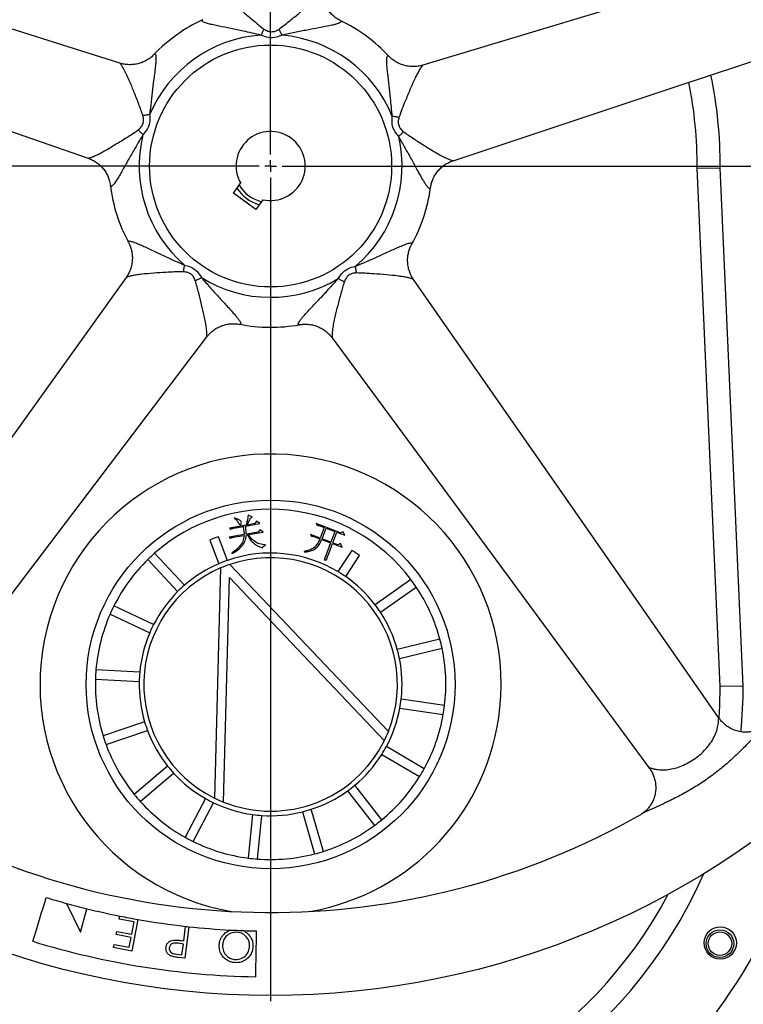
# Model space of a CAD drawing. Extents: x 2274 to 8685, y 2007 to 6523.
# Tile 3 of 12: x 2547 to 2861, y 2623 to 3051. Entities that reach past the tile are written whole.
import ezdxf

# ---------------------------------------------------------------- set-up
doc = ezdxf.new("R2010")
doc.units = 0
doc.header["$LTSCALE"] = 20
doc.layers.get('0').update_dxf_attribs({"linetype": 'CONTINUOUS'})
doc.layers.add('0_18', color=7, linetype='CONTINUOUS')

# ---------------------------------------------------------------- blocks, each defined once
blk = doc.blocks.new('SW_CENTERMARKSYMBOL_2')
at = {"layer": '0_18', "color": 0}
for p, q in [((0, 5), (0, 362.5)), ((-5, 0), (-362.5, 0)), ((0, 0), (-2.5, 0)), ((0, 0), (0, 2.5)), ((0, 0), (0, -2.5)), ((0, 0), (2.5, 0)), ((5, 0), (362.5, 0)), ((0, -5), (0, -362.5))]:
    blk.add_line(p, q, dxfattribs=at)

msp = doc.modelspace()

# ---------------------------------------------------------------- linework, layer by layer
at = {"color": 7, "linetype": 'CONTINUOUS'}
for p, q in [((2840.73, 2986.35), (2850.73, 2986.55)), ((2850.73, 2761.35), (2840.73, 2986.35)), ((2860.73, 2761.55), (2850.73, 2986.55)), ((2639.63, 2975.57), (2642.74, 2979.79)), ((2649.29, 2968.45), (2639.63, 2975.57)), ((2652.4, 2972.67), (2649.29, 2968.45)), ((2640.05, 2834.56), (2639.96, 2834.35)), ((2647.69, 2834.97), (2645.98, 2835.72)), ((2646.98, 2834.51), (2647.69, 2834.97)), ((2645.08, 2831.42), (2637.85, 2830.16)), ((2637.85, 2830.16), (2638.45, 2829.74)), ((2639.7, 2830.15), (2643.79, 2830.86)), ((2644.81, 2831.04), (2651.08, 2832.13)), ((2648.91, 2832.08), (2645.52, 2831.49)), ((2649.65, 2833.13), (2648.91, 2832.08)), ((2651.08, 2832.13), (2649.65, 2833.13)), ((2651.03, 2829.42), (2650.29, 2828.37)), ((2652.45, 2828.41), (2651.03, 2829.42)), ((2675.52, 2832.13), (2675.86, 2831.38)), ((2686.1, 2828.12), (2675.52, 2832.13)), ((2676.83, 2831.22), (2678.95, 2830.42)), ((2678.95, 2830.42), (2677.21, 2825.82)), ((2678.06, 2825.5), (2679.8, 2830.09)), ((2679.8, 2830.09), (2683.61, 2828.65)), ((2629.33, 2824.97), (2633.3, 2814.7)), ((2637.03, 2816.15), (2633.06, 2826.41)), ((2644.27, 2827.32), (2637.69, 2826.18)), ((2637.69, 2826.18), (2638.28, 2825.76)), ((2639.53, 2826.17), (2644.26, 2826.99)), ((2645.22, 2827.16), (2645.73, 2827.25)), ((2650.29, 2828.37), (2645.23, 2827.49)), ((2646.12, 2827.31), (2652.45, 2828.41)), ((2673.1, 2827.38), (2673.4, 2826.71)), ((2677.21, 2825.82), (2673.1, 2827.38)), ((2674.49, 2826.5), (2677.1, 2825.52)), ((2677.94, 2825.2), (2681.75, 2823.75)), ((2681.87, 2824.05), (2678.06, 2825.5)), ((2683.61, 2828.65), (2681.87, 2824.05)), ((2682.71, 2823.74), (2684.45, 2828.33)), ((2684.45, 2828.33), (2687.9, 2827.03)), ((2687.17, 2828.55), (2686.1, 2828.12)), ((2687.9, 2827.03), (2687.17, 2828.55)), ((2653.45, 2822.66), (2653.42, 2822.85)), ((2681.75, 2823.75), (2680.13, 2819.46)), ((2680.79, 2818.66), (2682.6, 2823.43)), ((2682.6, 2823.43), (2686.71, 2821.87)), ((2684.83, 2822.93), (2682.71, 2823.74)), ((2686.02, 2823.52), (2684.83, 2822.93)), ((2690.91, 2820.49), (2684.94, 2811.25)), ((2686.71, 2821.87), (2686.02, 2823.52)), ((2602.44, 2816.48), (2615.41, 2802.59)), ((2618.33, 2805.32), (2605.36, 2819.21)), ((2638.87, 2819.33), (2638.98, 2819.09)), ((2670.24, 2820.02), (2670.29, 2819.79)), ((2678.9, 2816.4), (2680, 2816.39)), ((2688.3, 2809.08), (2694.27, 2818.32)), ((2634.02, 2812.83), (2631.37, 2712.99)), ((2706.82, 2741.92), (2638.09, 2814.39)), ((2635.32, 2711.23), (2637.91, 2808.77)), ((2637.91, 2808.77), (2705.05, 2737.97)), ((2716.58, 2807.84), (2701.06, 2796.85)), ((2703.38, 2793.59), (2718.89, 2804.57)), ((2605.01, 2788.3), (2587.8, 2796.37)), ((2586.1, 2792.75), (2603.31, 2784.68)), ((2729.16, 2781.91), (2710.67, 2777.49)), ((2711.6, 2773.6), (2730.09, 2778.02)), ((2598.97, 2767.55), (2579.99, 2768.63)), ((2579.77, 2764.64), (2598.74, 2763.55)), ((2860.73, 2761.55), (2850.73, 2761.35)), ((2731.18, 2753.16), (2712.38, 2755.94)), ((2711.79, 2751.99), (2730.59, 2749.21)), ((2601.1, 2746.04), (2583.08, 2739.98)), ((2584.36, 2736.19), (2602.37, 2742.25)), ((2722.35, 2725.73), (2705.94, 2735.31)), ((2703.92, 2731.86), (2720.34, 2722.28)), ((2611.08, 2726.87), (2596.61, 2714.54)), ((2599.21, 2711.49), (2613.68, 2723.82)), ((2703.95, 2703.56), (2692.28, 2718.56)), ((2689.12, 2716.11), (2700.79, 2701.1)), ((2627.48, 2712.79), (2618.65, 2695.96)), ((2622.19, 2694.1), (2631.02, 2710.93)), ((2647.94, 2705.83), (2646.01, 2686.92)), ((2649.99, 2686.52), (2651.92, 2705.43)), ((2669.52, 2706.99), (2674.77, 2688.72)), ((2678.61, 2689.83), (2673.37, 2708.1)), ((2567.24, 2667.26), (2573.34, 2654.81)), ((2573.34, 2654.81), (2576.06, 2664.95)), ((2590.12, 2660.47), (2590.37, 2661.75)), ((2596.56, 2659.22), (2590.12, 2660.47)), ((2595.52, 2653.84), (2596.56, 2659.22)), ((2598.19, 2660.27), (2595.53, 2646.58)), ((2588.81, 2653.74), (2589.07, 2655.09)), ((2589.07, 2655.09), (2595.52, 2653.84)), ((2618.06, 2650.97), (2618.88, 2657.3)), ((2620.25, 2657.15), (2618.5, 2643.43)), ((2595.25, 2652.49), (2588.81, 2653.74)), ((2594.42, 2648.2), (2595.25, 2652.49)), ((2617.89, 2649.62), (2615.57, 2649.95)), ((2617.08, 2651.09), (2618.06, 2650.97)), ((2617.29, 2644.95), (2617.89, 2649.62)), ((2587.66, 2648.11), (2587.92, 2649.46)), ((2595.53, 2646.58), (2587.66, 2648.11)), ((2587.92, 2649.46), (2594.42, 2648.2)), ((2614.86, 2645.26), (2617.29, 2644.95)), ((2618.5, 2643.43), (2615.76, 2643.78))]:
    msp.add_line(p, q, dxfattribs=at)
at = {"color": 7, "linetype": 'CONTINUOUS', "flags": 128}
for points in [[(2590.35, 3031.95), (2492.3, 3063.1), (2369.12, 3102.23)], [(2943.88, 3098.29), (2844.71, 3068.28), (2721.72, 3031.05)], [(2357.37, 3066.88), (2455.25, 3032.87), (2576.63, 2990.69)], [(2734.87, 2989.6), (2832.5, 3022.04), (2955.16, 3062.78)], [(2652.87, 3046.75), (2652.7, 3046.43), (2652.54, 3046.11), (2652.37, 3045.78), (2652.21, 3045.46), (2652.04, 3045.13), (2651.87, 3044.8), (2651.71, 3044.47), (2651.54, 3044.15)], [(2660.7, 3044.08), (2660.54, 3044.41), (2660.37, 3044.74), (2660.21, 3045.07), (2660.05, 3045.4), (2659.89, 3045.73), (2659.73, 3046.06), (2659.57, 3046.38), (2659.41, 3046.71)], [(2603.26, 3009.57), (2602.9, 3009.52), (2602.53, 3009.47), (2602.17, 3009.42), (2601.81, 3009.36), (2601.45, 3009.31), (2601.08, 3009.26), (2600.72, 3009.21), (2600.37, 3009.16)], [(2711.39, 3008.4), (2711.03, 3008.45), (2710.67, 3008.51), (2710.31, 3008.57), (2709.95, 3008.62), (2709.59, 3008.68), (2709.23, 3008.74), (2708.86, 3008.79), (2708.5, 3008.85)], [(2598.3, 3002.95), (2598.56, 3002.69), (2598.82, 3002.44), (2599.07, 3002.18), (2599.33, 3001.92), (2599.59, 3001.66), (2599.85, 3001.4), (2600.11, 3001.14), (2600.37, 3000.88)], [(2711.27, 3000.12), (2711.53, 3000.38), (2711.8, 3000.63), (2712.06, 3000.89), (2712.32, 3001.15), (2712.59, 3001.4), (2712.85, 3001.65), (2713.11, 3001.91), (2713.37, 3002.16)], [(2618.33, 2944.28), (2618.27, 2943.92), (2618.21, 2943.56), (2618.15, 2943.19), (2618.08, 2942.83), (2618.02, 2942.47), (2617.96, 2942.11), (2617.9, 2941.76), (2617.84, 2941.4)], [(2692.99, 2940.88), (2692.94, 2941.24), (2692.88, 2941.6), (2692.82, 2941.96), (2692.76, 2942.32), (2692.71, 2942.68), (2692.65, 2943.05), (2692.59, 2943.41), (2692.53, 2943.77)], [(2593.04, 2938.89), (2533.14, 2855.3), (2457.86, 2750.23)], [(2623.1, 2937.52), (2623.42, 2937.68), (2623.75, 2937.85), (2624.07, 2938.01), (2624.4, 2938.18), (2624.72, 2938.35), (2625.05, 2938.51), (2625.38, 2938.68), (2625.71, 2938.85)], [(2685.09, 2938.44), (2685.41, 2938.27), (2685.74, 2938.1), (2686.06, 2937.93), (2686.39, 2937.76), (2686.71, 2937.58), (2687.03, 2937.41), (2687.35, 2937.24), (2687.67, 2937.08)], [(2850.33, 2747.55), (2791.14, 2832.6), (2717.73, 2938.06)], [(2487.85, 2728.13), (2550.44, 2810.71), (2628.06, 2913.11)], [(2682.38, 2912.74), (2743.39, 2829.92), (2820.05, 2725.86)], [(2850.2, 2747.86), (2850.51, 2752.99), (2850.73, 2761.35)], [(2552.59, 2650.8), (2553.26, 2653), (2553.98, 2655.35), (2554.73, 2657.8), (2555.5, 2660.32), (2556.27, 2662.83), (2557.03, 2665.28), (2557.75, 2667.63), (2558.42, 2669.83)], [(2649.51, 2655.31), (2649.46, 2653.01), (2649.42, 2650.56), (2649.37, 2647.99), (2649.32, 2645.36), (2649.27, 2642.73), (2649.22, 2640.16), (2649.18, 2637.71), (2649.13, 2635.41)]]:
    msp.add_lwpolyline(points, dxfattribs=at)
at = {"color": 7, "linetype": 'CONTINUOUS'}
for centre, radius in [((2655.73, 2987.3), 360), ((2655.73, 2987.3), 52.5), ((2655.73, 2762.3), 80), ((2850.75, 2650.08), 7), ((2850.59, 2649.8), 6), ((2850.59, 2649.8), 5.1)]:
    msp.add_circle(centre, radius, dxfattribs=at)
for centre, radius, start, end in [((2655.73, 2987.3), 70, 114.8975, 136.2627), ((2655.73, 2987.3), 70, 53.6076, 64.2621), ((2655.73, 2987.3), 57, 94.2156, 156.9996), ((2655.73, 2987.3), 57, 22.2156, 84.9996), ((2655.73, 2987.3), 70, 42.9009, 53.6076), ((2655.73, 2987.3), 195, 359.781, 11.6672), ((2655.73, 2987.3), 185, 359.7073, 11.3034), ((2655.73, 2987.3), 57, 166.2156, 228.9996), ((2655.73, 2987.3), 15, 257.1858, 210.0294), ((2655.73, 2987.3), 57, 310.2156, 12.9996), ((2655.73, 2987.3), 70, 186.8973, 208.2395), ((2655.73, 2987.3), 16, 211.5868, 255.6284), ((2655.73, 2987.3), 17.5, 213.5595, 253.6558), ((2655.73, 2987.3), 70, 330.8987, 352.2638), ((2655.73, 2987.3), 57, 238.2156, 300.9996), ((2655.73, 2987.3), 70, 258.9758, 280.2633), ((2655.73, 2762.3), 100, 354.1588, 260.2574), ((2655.73, 2762.3), 76, 36.81, 131.5077), ((2655.73, 2762.3), 68, 109.473, 112.8439), ((2655.73, 2762.3), 68, 55.4738, 58.8447), ((2655.73, 2762.3), 76, 134.5236, 153.3649), ((2655.73, 2762.3), 76, 131.5077, 134.5236), ((2655.73, 2762.3), 57, 59.17, 109.1477), ((2655.73, 2762.3), 55, 338.2536, 108.7048), ((2655.73, 2762.3), 55, 113.2536, 243.7048), ((2655.73, 2762.3), 57, 113.1692, 131.0049), ((2655.73, 2762.3), 57, 109.1477, 113.1692), ((2655.73, 2762.3), 55, 108.7048, 113.2536), ((2655.73, 2762.3), 57, 55.1485, 59.17), ((2655.73, 2762.3), 57, 37.3128, 55.1485), ((2655.73, 2762.3), 76, 33.7941, 36.81), ((2655.73, 2762.3), 57, 131.0049, 135.0264), ((2655.73, 2762.3), 76, 14.9528, 33.7941), ((2655.73, 2762.3), 57, 135.0264, 152.8621), ((2655.73, 2762.3), 76, 153.3649, 156.3808), ((2655.73, 2762.3), 57, 33.2913, 37.3128), ((2655.73, 2762.3), 76, 156.3808, 175.2221), ((2655.73, 2762.3), 57, 15.4556, 33.2913), ((2655.73, 2762.3), 57, 152.8621, 156.8836), ((2655.73, 2762.3), 57, 156.8836, 174.7193), ((2655.73, 2762.3), 76, 11.9369, 14.9528), ((2655.73, 2762.3), 76, 353.0956, 11.9369), ((2655.73, 2762.3), 57, 11.4341, 15.4556), ((2655.73, 2762.3), 57, 353.5984, 11.4341), ((2655.73, 2762.3), 76, 175.2221, 178.238), ((2655.73, 2762.3), 57, 174.7193, 178.7408), ((2655.73, 2762.3), 76, 178.238, 197.0793), ((2655.73, 2762.3), 57, 178.7408, 196.5765), ((2655.73, 2762.3), 205, 354.2447, 359.7913), ((2655.73, 2762.3), 100, 279.7426, 354.1588), ((2655.73, 2762.3), 57, 349.5769, 353.5984), ((2655.73, 2762.3), 76, 350.0797, 353.0956), ((2655.73, 2762.3), 57, 331.7412, 349.5769), ((2655.73, 2762.3), 76, 331.2384, 350.0797), ((2655.73, 2762.3), 57, 196.5765, 200.598), ((2655.73, 2762.3), 76, 197.0793, 200.0952), ((2655.73, 2762.3), 57, 200.598, 218.4337), ((2655.73, 2762.3), 55, 333.7416, 338.2536), ((2655.73, 2762.3), 76, 200.0952, 218.9365), ((2655.73, 2762.3), 55, 248.2168, 333.7416), ((2655.73, 2762.3), 57, 327.7197, 331.7412), ((2655.73, 2762.3), 57, 309.884, 327.7197), ((2655.73, 2762.3), 57, 218.4337, 222.4552), ((2655.73, 2762.3), 57, 222.4552, 240.2909), ((2655.73, 2762.3), 76, 309.3812, 328.2225), ((2655.73, 2762.3), 76, 328.2225, 331.2384), ((2655.73, 2762.3), 57, 305.8625, 309.884), ((2655.73, 2762.3), 240, 191.4152, 348.5848), ((2655.73, 2762.3), 76, 218.9365, 221.9524), ((2655.73, 2762.3), 57, 288.0268, 305.8625), ((2655.73, 2762.3), 76, 221.9524, 240.7937), ((2655.73, 2762.3), 57, 240.2909, 244.3124), ((2655.73, 2762.3), 57, 244.3124, 262.1481), ((2655.73, 2762.3), 55, 243.7048, 248.2168), ((2655.73, 2987.3), 324, 239.4511, 299.7681), ((2655.73, 2762.3), 57, 262.1481, 266.1696), ((2655.73, 2762.3), 57, 266.1696, 284.0053), ((2655.73, 2762.3), 57, 284.0053, 288.0268), ((2655.73, 2762.3), 76, 287.524, 306.3653), ((2655.73, 2762.3), 76, 306.3653, 309.3812), ((2655.73, 2762.3), 76, 240.7937, 243.8096), ((2655.73, 2762.3), 76, 243.8096, 262.6509), ((2655.73, 2762.3), 76, 265.6668, 284.5081), ((2655.73, 2762.3), 76, 284.5081, 287.524), ((2655.73, 2762.3), 76, 262.6509, 265.6668), ((2655.73, 2762.3), 205, 203.6121, 336.3879), ((2655.73, 2762.3), 195, 207.8181, 332.1819), ((2655.73, 2987.3), 332.05, 252.9587, 254.5443), ((2655.73, 2987.3), 332.05, 254.5443, 256.1165), ((2655.73, 2987.3), 332.05, 256.1165, 258.6471), ((2655.73, 2987.3), 332.05, 258.6471, 260.0206), ((2655.73, 2987.3), 332.05, 260.0206, 263.6275), ((2655.73, 2987.3), 332.05, 263.6275, 263.8666), ((2655.73, 2987.3), 332.05, 263.8666, 266.9829), ((2655.73, 2987.3), 332.05, 266.9829, 267.9458), ((2655.73, 2987.3), 332.05, 267.9458, 268.9258), ((2655.73, 2987.3), 351.95, 252.9587, 268.9258)]:
    msp.add_arc(centre, radius, start, end, dxfattribs=at)
at = {"color": 8, "linetype": 'CONTINUOUS'}
for points, knots in [([(2634.55, 3063.58), (2634.55, 3063.56), (2634.54, 3063.53), (2634.77, 3063.17), (2635.17, 3062.61), (2635.69, 3061.96), (2636.44, 3061.07), (2637.49, 3059.94), (2639.66, 3057.81), (2642.88, 3054.99), (2646.59, 3051.86), (2649.9, 3049.04), (2651.88, 3047.52), (2652.87, 3046.75)], [0, 0, 0, 0, 0.034866, 0.06797, 0.11565, 0.165315, 0.192538, 0.273929, 0.357016, 0.545363, 0.739016, 0.869194, 1, 1, 1, 1]), ([(2659.41, 3046.71), (2660.82, 3047.79), (2663.67, 3049.97), (2667.72, 3053.35), (2671.12, 3056.16), (2673.73, 3058.49), (2675.68, 3060.39), (2677.1, 3062.03), (2677.73, 3062.88), (2677.96, 3063.24), (2677.96, 3063.26), (2677.95, 3063.28)], [0, 0, 0, 0, 0.186266, 0.37449, 0.553801, 0.658023, 0.764054, 0.875871, 0.942313, 0.962895, 1, 1, 1, 1]), ([(2651.54, 3044.15), (2648.96, 3044.72), (2644.6, 3045.7), (2638.44, 3046.98), (2634.1, 3047.83), (2630.9, 3048.52), (2628.76, 3049.04), (2627.16, 3049.54), (2626.11, 3050.02), (2625.82, 3050.36), (2625.87, 3050.62), (2626.16, 3050.7), (2626.29, 3050.74)], [0, 0, 0, 0, 0.238294, 0.403923, 0.572407, 0.649443, 0.72818, 0.809571, 0.863676, 0.934496, 0.971987, 1, 1, 1, 1]), ([(2686.12, 3050.33), (2686.29, 3050.22), (2686.54, 3050.07), (2686.32, 3049.69), (2685.76, 3049.39), (2684.8, 3049.04), (2683.85, 3048.76), (2682.04, 3048.31), (2679.61, 3047.81), (2676.02, 3047.13), (2671.51, 3046.3), (2666.18, 3045.22), (2662.53, 3044.46), (2660.7, 3044.08)], [0, 0, 0, 0, 0.066572, 0.098141, 0.1843, 0.199043, 0.255631, 0.314046, 0.409009, 0.506473, 0.662595, 0.830771, 1, 1, 1, 1]), ([(2605.17, 3035.68), (2605.33, 3035.81), (2605.56, 3036), (2605.84, 3035.67), (2605.96, 3035.05), (2605.99, 3034.02), (2605.97, 3033.03), (2605.83, 3031.18), (2605.56, 3028.71), (2605.1, 3025.09), (2604.49, 3020.54), (2603.88, 3015.14), (2603.47, 3011.43), (2603.26, 3009.57)], [0, 0, 0, 0, 0.066653, 0.098218, 0.18437, 0.199112, 0.255693, 0.314103, 0.409059, 0.506514, 0.662622, 0.830785, 1, 1, 1, 1]), ([(2708.5, 3008.85), (2708.25, 3011.48), (2707.83, 3015.93), (2707.15, 3022.19), (2706.62, 3026.58), (2706.28, 3029.83), (2706.12, 3032.03), (2706.1, 3033.7), (2706.22, 3034.85), (2706.46, 3035.23), (2706.72, 3035.27), (2706.89, 3035.01), (2706.96, 3034.91)], [0, 0, 0, 0, 0.238329, 0.403978, 0.572487, 0.649531, 0.728282, 0.809683, 0.863795, 0.934625, 0.972122, 1, 1, 1, 1]), ([(2600.37, 3009.16), (2599.77, 3010.84), (2598.58, 3014.21), (2596.62, 3019.12), (2594.99, 3023.22), (2593.59, 3026.41), (2592.38, 3028.86), (2591.27, 3030.72), (2590.65, 3031.58), (2590.38, 3031.91), (2590.35, 3031.91), (2590.34, 3031.92)], [0, 0, 0, 0, 0.186265, 0.374491, 0.553799, 0.658022, 0.764054, 0.875871, 0.942314, 0.962895, 1, 1, 1, 1]), ([(2721.73, 3031.01), (2721.71, 3031.01), (2721.68, 3031.01), (2721.41, 3030.67), (2721, 3030.12), (2720.54, 3029.43), (2719.93, 3028.44), (2719.18, 3027.09), (2717.83, 3024.37), (2716.13, 3020.44), (2714.31, 3015.94), (2712.65, 3011.93), (2711.81, 3009.57), (2711.39, 3008.4)], [0, 0, 0, 0, 0.034866, 0.06797, 0.115649, 0.165315, 0.192538, 0.273929, 0.357014, 0.545363, 0.739015, 0.869195, 1, 1, 1, 1]), ([(2576.64, 2990.73), (2576.65, 2990.72), (2576.68, 2990.7), (2577.1, 2990.81), (2577.75, 2991.02), (2578.53, 2991.31), (2579.61, 2991.76), (2581.01, 2992.4), (2583.7, 2993.81), (2587.38, 2995.99), (2591.5, 2998.56), (2595.21, 3000.83), (2597.27, 3002.24), (2598.3, 3002.95)], [0, 0, 0, 0, 0.034866, 0.06797, 0.11565, 0.165315, 0.192537, 0.273928, 0.357016, 0.545364, 0.739017, 0.869194, 1, 1, 1, 1]), ([(2600.37, 3000.88), (2599.03, 2998.61), (2596.75, 2994.76), (2593.63, 2989.3), (2591.48, 2985.43), (2589.84, 2982.61), (2588.68, 2980.73), (2587.71, 2979.37), (2586.93, 2978.51), (2586.51, 2978.34), (2586.28, 2978.47), (2586.3, 2978.77), (2586.3, 2978.9)], [0, 0, 0, 0, 0.23829, 0.403913, 0.572395, 0.649426, 0.728164, 0.809553, 0.863656, 0.934475, 0.971966, 1, 1, 1, 1]), ([(2725.07, 2977.88), (2725.02, 2977.68), (2724.95, 2977.39), (2724.52, 2977.49), (2724.07, 2977.93), (2723.43, 2978.74), (2722.87, 2979.55), (2721.89, 2981.13), (2720.66, 2983.28), (2718.9, 2986.49), (2716.72, 2990.52), (2714.04, 2995.26), (2712.2, 2998.5), (2711.27, 3000.12)], [0, 0, 0, 0, 0.066741, 0.098304, 0.184447, 0.199187, 0.255763, 0.314168, 0.409114, 0.506561, 0.662653, 0.8308, 1, 1, 1, 1]), ([(2713.37, 3002.16), (2714.84, 3001.15), (2717.79, 2999.12), (2722.25, 2996.3), (2725.98, 2993.94), (2729, 2992.18), (2731.41, 2990.92), (2733.4, 2990.07), (2734.41, 2989.73), (2734.82, 2989.62), (2734.84, 2989.63), (2734.86, 2989.64)], [0, 0, 0, 0, 0.186268, 0.374492, 0.553801, 0.658022, 0.764055, 0.87587, 0.942313, 0.962895, 1, 1, 1, 1]), ([(2594.07, 2954.18), (2594.06, 2954.19), (2593.98, 2954.29), (2593.95, 2954.52), (2594.05, 2954.76), (2594.77, 2954.76), (2595.84, 2954.48), (2597.46, 2953.87), (2599.17, 2953.14), (2602.11, 2951.8), (2606.11, 2949.87), (2611.81, 2947.21), (2615.93, 2945.36), (2618.33, 2944.28)], [0, 0, 0, 0, 0.002359, 0.027113, 0.097215, 0.13555, 0.226072, 0.271025, 0.347925, 0.426969, 0.592191, 0.761449, 1, 1, 1, 1]), ([(2692.53, 2943.77), (2694.96, 2944.82), (2699.06, 2946.6), (2704.8, 2949.18), (2708.81, 2951.04), (2711.8, 2952.36), (2713.84, 2953.2), (2715.42, 2953.74), (2716.55, 2953.97), (2717, 2953.86), (2717.11, 2953.63), (2716.92, 2953.39), (2716.84, 2953.29)], [0, 0, 0, 0, 0.238304, 0.403936, 0.572426, 0.649464, 0.728205, 0.8096, 0.863705, 0.934527, 0.97202, 1, 1, 1, 1]), ([(2617.84, 2941.4), (2616.59, 2941.38), (2614.09, 2941.34), (2609.8, 2941.07), (2604.95, 2940.79), (2600.69, 2940.45), (2597.64, 2940.04), (2595.74, 2939.7), (2594.32, 2939.34), (2593.4, 2939.05), (2593.04, 2938.91), (2593.05, 2938.89), (2593.05, 2938.88)], [0, 0, 0, 0, 0.130175, 0.26107, 0.450056, 0.64319, 0.72477, 0.807719, 0.88267, 0.932218, 0.989689, 1, 1, 1, 1]), ([(2717.7, 2938.04), (2717.69, 2938.05), (2717.68, 2938.08), (2717.28, 2938.24), (2716.63, 2938.45), (2715.82, 2938.68), (2714.7, 2938.95), (2713.18, 2939.25), (2710.18, 2939.7), (2705.92, 2940.1), (2701.07, 2940.44), (2696.74, 2940.78), (2694.24, 2940.85), (2692.99, 2940.88)], [0, 0, 0, 0, 0.034866, 0.06797, 0.115649, 0.165316, 0.192539, 0.273929, 0.357015, 0.545361, 0.739018, 0.869194, 1, 1, 1, 1]), ([(2628.03, 2913.13), (2628.04, 2913.12), (2628.05, 2913.08), (2628.08, 2913.34), (2628.1, 2913.82), (2628.07, 2915.01), (2627.94, 2916.8), (2627.52, 2919.49), (2626.82, 2922.91), (2625.79, 2927.2), (2624.56, 2932.34), (2623.59, 2935.78), (2623.1, 2937.52)], [0, 0, 0, 0, 0.011998, 0.037235, 0.103617, 0.124184, 0.235992, 0.339983, 0.446235, 0.625534, 0.81171, 1, 1, 1, 1]), ([(2625.71, 2938.85), (2626.94, 2937.45), (2629.41, 2934.66), (2633.03, 2930.6), (2636.14, 2927.25), (2638.61, 2924.55), (2640.24, 2922.71), (2641.44, 2921.25), (2642.3, 2920.09), (2642.74, 2919.31), (2642.89, 2918.71), (2642.74, 2918.52), (2642.4, 2918.59), (2642.35, 2918.6)], [0, 0, 0, 0, 0.168316, 0.337349, 0.493443, 0.588676, 0.685835, 0.742553, 0.800816, 0.874911, 0.901918, 0.983773, 1, 1, 1, 1]), ([(2668.2, 2918.45), (2668, 2918.43), (2667.7, 2918.41), (2667.66, 2918.84), (2667.93, 2919.41), (2668.51, 2920.26), (2669.11, 2921.05), (2670.31, 2922.47), (2671.98, 2924.31), (2674.48, 2926.97), (2677.64, 2930.29), (2681.32, 2934.3), (2683.83, 2937.06), (2685.09, 2938.44)], [0, 0, 0, 0, 0.066859, 0.098418, 0.184551, 0.199288, 0.255858, 0.314255, 0.409189, 0.506622, 0.662698, 0.830822, 1, 1, 1, 1]), ([(2687.67, 2937.08), (2687.17, 2935.37), (2686.14, 2931.93), (2684.85, 2926.82), (2683.76, 2922.54), (2683.01, 2919.13), (2682.56, 2916.44), (2682.36, 2914.28), (2682.36, 2913.22), (2682.38, 2912.8), (2682.4, 2912.78), (2682.41, 2912.77)], [0, 0, 0, 0, 0.186265, 0.37449, 0.5538, 0.658023, 0.764054, 0.87587, 0.942314, 0.962895, 1, 1, 1, 1]), ([(2827.4, 2725.27), (2828.37, 2725.4), (2830.33, 2725.68), (2833.35, 2726.62), (2836.34, 2727.93), (2839.23, 2729.64), (2841.97, 2731.72), (2844.41, 2734.12), (2846.52, 2736.75), (2848.16, 2739.47), (2849.33, 2742.26), (2849.91, 2744.84), (2849.99, 2746.71), (2850.02, 2747.57), (2850.12, 2747.75), (2850.21, 2747.72), (2850.29, 2747.6), (2850.31, 2747.58)], [0, 0, 0, 0, 0.082452, 0.167292, 0.250327, 0.335568, 0.422077, 0.511104, 0.597525, 0.686533, 0.771033, 0.858638, 0.933642, 0.964979, 0.980361, 0.995876, 1, 1, 1, 1]), ([(2870.22, 2744.44), (2870.07, 2744.32), (2869.59, 2743.9), (2868.35, 2742.66), (2866.48, 2740.69), (2864.03, 2738.07), (2860.94, 2734.84), (2857.05, 2731), (2852.35, 2726.8), (2847.29, 2722.79), (2842.05, 2719.15), (2836.67, 2715.89), (2831.97, 2713.37), (2829.07, 2711.96), (2828.01, 2711.44)], [0, 0, 0, 0, 0.015477, 0.051068, 0.116767, 0.183732, 0.258933, 0.367177, 0.482046, 0.598038, 0.711592, 0.822563, 0.934548, 1, 1, 1, 1]), ([(2820.07, 2725.84), (2820.03, 2725.89), (2819.92, 2726.02), (2819.92, 2726.14), (2820.14, 2726.16), (2820.83, 2725.95), (2822.03, 2725.6), (2824.21, 2725.16), (2826.11, 2725.22), (2827.4, 2725.27)], [0, 0, 0, 0, 0.024391, 0.07723, 0.13669, 0.244303, 0.424234, 0.608584, 1, 1, 1, 1]), ([(2828.01, 2711.44), (2827.37, 2711.13), (2825.44, 2710.22), (2822.24, 2708.77), (2819.25, 2707.4), (2817.37, 2706.5), (2816.78, 2706.14), (2816.6, 2706.04)], [0, 0, 0, 0, 0.154396, 0.46523, 0.781377, 0.935139, 1, 1, 1, 1])]:
    msp.add_open_spline(points, degree=3, knots=knots, dxfattribs=at)
at = {"color": 7, "linetype": 'CONTINUOUS'}
for points, knots in [([(2686.11, 3050.35), (2685.58, 3050.63), (2684.49, 3051.21), (2682.96, 3052.38), (2681.55, 3053.78), (2680.33, 3055.38), (2679.31, 3057.2), (2678.55, 3059.18), (2678.11, 3061.23), (2677.94, 3062.61), (2677.98, 3063.28), (2677.98, 3063.28)], [0, 0, 0, 0, 0.116293, 0.237126, 0.360333, 0.484886, 0.610159, 0.745304, 0.875041, 0.999592, 1, 1, 1, 1]), ([(2660.7, 3044.08), (2659.9, 3043.75), (2658.03, 3042.97), (2654.75, 3042.83), (2652.61, 3043.71), (2651.54, 3044.15)], [0, 0, 0, 0, 0.274611, 0.638292, 1, 1, 1, 1]), ([(2652.87, 3046.75), (2653.4, 3046.42), (2654.13, 3045.97), (2655.56, 3045.58), (2656.65, 3045.57), (2658.09, 3045.92), (2658.84, 3046.37), (2659.41, 3046.71)], [0, 0, 0, 0, 0.266234, 0.365952, 0.62871, 0.720705, 1, 1, 1, 1]), ([(2605.16, 3035.68), (2604.72, 3035.26), (2603.83, 3034.4), (2602.25, 3033.31), (2600.49, 3032.4), (2598.58, 3031.74), (2596.54, 3031.33), (2594.42, 3031.21), (2592.33, 3031.44), (2590.97, 3031.7), (2590.35, 3031.94), (2590.34, 3031.94)], [0, 0, 0, 0, 0.11629, 0.237126, 0.360333, 0.484887, 0.610163, 0.745301, 0.875044, 0.999594, 1, 1, 1, 1]), ([(2721.72, 3031.07), (2721.54, 3031.01), (2720.73, 3030.73), (2719.2, 3030.49), (2717.12, 3030.38), (2715.01, 3030.6), (2712.96, 3031.12), (2711.09, 3031.89), (2709.43, 3032.86), (2708.06, 3033.89), (2707.33, 3034.64), (2707.02, 3034.96)], [0, 0, 0, 0, 0.035676, 0.160901, 0.286851, 0.422805, 0.5533, 0.678558, 0.79893, 0.914404, 1, 1, 1, 1]), ([(2598.3, 3002.95), (2598.78, 3003.35), (2599.44, 3003.91), (2600.25, 3005.14), (2600.59, 3006.18), (2600.7, 3007.66), (2600.51, 3008.51), (2600.37, 3009.16)], [0, 0, 0, 0, 0.266243, 0.365947, 0.628712, 0.720706, 1, 1, 1, 1]), ([(2603.26, 3009.57), (2603.33, 3008.7), (2603.49, 3006.69), (2602.61, 3003.52), (2601.12, 3001.76), (2600.37, 3000.88)], [0, 0, 0, 0, 0.274604, 0.638289, 1, 1, 1, 1]), ([(2711.27, 3000.12), (2710.7, 3000.78), (2709.39, 3002.32), (2708.24, 3005.4), (2708.41, 3007.7), (2708.5, 3008.85)], [0, 0, 0, 0, 0.2746, 0.638287, 1, 1, 1, 1]), ([(2711.39, 3008.4), (2711.24, 3007.79), (2711.04, 3006.95), (2711.11, 3005.48), (2711.43, 3004.44), (2712.22, 3003.17), (2712.87, 3002.59), (2713.37, 3002.16)], [0, 0, 0, 0, 0.266237, 0.365942, 0.628712, 0.720721, 1, 1, 1, 1]), ([(2576.62, 2990.68), (2576.8, 2990.62), (2577.62, 2990.37), (2579, 2989.66), (2580.74, 2988.53), (2582.32, 2987.11), (2583.67, 2985.49), (2584.73, 2983.77), (2585.51, 2982), (2586.01, 2980.36), (2586.16, 2979.33), (2586.22, 2978.89)], [0, 0, 0, 0, 0.035679, 0.160904, 0.286856, 0.422807, 0.553303, 0.678559, 0.798933, 0.914405, 1, 1, 1, 1]), ([(2725.08, 2977.89), (2725.19, 2978.48), (2725.4, 2979.7), (2726.04, 2981.52), (2726.94, 2983.28), (2728.08, 2984.94), (2729.5, 2986.47), (2731.14, 2987.81), (2732.96, 2988.86), (2734.22, 2989.45), (2734.87, 2989.62), (2734.87, 2989.62)], [0, 0, 0, 0, 0.116292, 0.237124, 0.360332, 0.484882, 0.610156, 0.7453, 0.875039, 0.999587, 1, 1, 1, 1]), ([(2594.05, 2954.16), (2594.25, 2953.77), (2594.75, 2952.82), (2595.31, 2951.14), (2595.7, 2949.2), (2595.81, 2947.19), (2595.64, 2945.11), (2595.17, 2943.04), (2594.39, 2941.09), (2593.66, 2939.7), (2593.14, 2939.04), (2593.03, 2938.89)], [0, 0, 0, 0, 0.084427, 0.205041, 0.328044, 0.452392, 0.577471, 0.712419, 0.841963, 0.966329, 1, 1, 1, 1]), ([(2717.75, 2938.06), (2717.63, 2938.22), (2717.12, 2938.9), (2716.42, 2940.29), (2715.68, 2942.23), (2715.23, 2944.3), (2715.09, 2946.41), (2715.24, 2948.43), (2715.65, 2950.31), (2716.21, 2951.93), (2716.7, 2952.86), (2716.91, 2953.25)], [0, 0, 0, 0, 0.035677, 0.160903, 0.286855, 0.422809, 0.553303, 0.678561, 0.798931, 0.914406, 1, 1, 1, 1]), ([(2623.1, 2937.52), (2622.86, 2938.1), (2622.54, 2938.89), (2621.61, 2940.04), (2620.74, 2940.7), (2619.36, 2941.26), (2618.49, 2941.34), (2617.84, 2941.4)], [0, 0, 0, 0, 0.266239, 0.365948, 0.628719, 0.720711, 1, 1, 1, 1]), ([(2618.33, 2944.28), (2619.18, 2944.08), (2621.15, 2943.61), (2623.89, 2941.79), (2625.1, 2939.83), (2625.71, 2938.85)], [0, 0, 0, 0, 0.274605, 0.638289, 1, 1, 1, 1]), ([(2685.09, 2938.44), (2685.54, 2939.18), (2686.59, 2940.91), (2689.17, 2942.95), (2691.41, 2943.5), (2692.53, 2943.77)], [0, 0, 0, 0, 0.274603, 0.63829, 1, 1, 1, 1]), ([(2692.99, 2940.88), (2692.37, 2940.84), (2691.51, 2940.77), (2690.13, 2940.25), (2689.24, 2939.62), (2688.28, 2938.48), (2687.93, 2937.68), (2687.67, 2937.08)], [0, 0, 0, 0, 0.266244, 0.365938, 0.628707, 0.720707, 1, 1, 1, 1]), ([(2628.07, 2913.09), (2628.3, 2913.4), (2628.93, 2914.25), (2630.25, 2915.49), (2631.98, 2916.75), (2633.89, 2917.74), (2635.84, 2918.41), (2637.77, 2918.79), (2639.64, 2918.9), (2641.17, 2918.82), (2642.03, 2918.64), (2642.32, 2918.58)], [0, 0, 0, 0, 0.071312, 0.195989, 0.333302, 0.465123, 0.591537, 0.713037, 0.829761, 0.941487, 1, 1, 1, 1]), ([(2668.21, 2918.43), (2668.81, 2918.52), (2670.03, 2918.69), (2671.96, 2918.64), (2673.91, 2918.34), (2675.84, 2917.76), (2677.74, 2916.89), (2679.52, 2915.74), (2681.08, 2914.33), (2682.02, 2913.32), (2682.39, 2912.75), (2682.39, 2912.75)], [0, 0, 0, 0, 0.116288, 0.237126, 0.360334, 0.484884, 0.610162, 0.745301, 0.875043, 0.999591, 1, 1, 1, 1]), ([(2639.96, 2834.35), (2640.4, 2834.01), (2641.28, 2833.34), (2641.86, 2832.27), (2642.32, 2831.71), (2642.52, 2831.57), (2642.71, 2831.6), (2642.85, 2831.73), (2642.99, 2832.02), (2643.1, 2832.47), (2642.95, 2833.03), (2642.55, 2833.42), (2641.59, 2833.97), (2640.74, 2834.3), (2640.05, 2834.56)], [0, 0, 0, 0, 0.187632, 0.375346, 0.406671, 0.4377, 0.453233, 0.46895, 0.500245, 0.562634, 0.624663, 0.686963, 0.749616, 1, 1, 1, 1]), ([(2645.98, 2835.72), (2645.88, 2834.9), (2645.7, 2833.44), (2645.27, 2832.03), (2645.08, 2831.42)], [0, 0, 0, 0, 0.560019, 1, 1, 1, 1]), ([(2645.52, 2831.49), (2645.8, 2832.05), (2646.3, 2833.05), (2646.77, 2834.07), (2646.98, 2834.51)], [0, 0, 0, 0, 0.559989, 1, 1, 1, 1]), ([(2638.45, 2829.74), (2638.67, 2829.84), (2639.07, 2830.03), (2639.51, 2830.11), (2639.7, 2830.15)], [0, 0, 0, 0, 0.559856, 1, 1, 1, 1]), ([(2643.79, 2830.86), (2643.9, 2830.2), (2644.1, 2829.03), (2644.22, 2827.84), (2644.27, 2827.32)], [0, 0, 0, 0, 0.560015, 1, 1, 1, 1]), ([(2645.23, 2827.49), (2645.16, 2828.15), (2645.04, 2829.34), (2644.88, 2830.52), (2644.81, 2831.04)], [0, 0, 0, 0, 0.559994, 1, 1, 1, 1]), ([(2675.86, 2831.38), (2676.05, 2831.38), (2676.38, 2831.38), (2676.69, 2831.27), (2676.83, 2831.22)], [0, 0, 0, 0, 0.55942, 1, 1, 1, 1]), ([(2638.28, 2825.76), (2638.51, 2825.86), (2638.91, 2826.04), (2639.34, 2826.13), (2639.53, 2826.17)], [0, 0, 0, 0, 0.559777, 1, 1, 1, 1]), ([(2644.26, 2826.99), (2644.11, 2826.09), (2643.79, 2824.29), (2642.35, 2822.14), (2640.63, 2820.56), (2639.46, 2819.74), (2638.87, 2819.33)], [0, 0, 0, 0, 0.279286, 0.558967, 0.77942, 1, 1, 1, 1]), ([(2638.98, 2819.09), (2639.85, 2819.58), (2641.59, 2820.57), (2643.59, 2822.55), (2644.9, 2824.81), (2645.11, 2826.38), (2645.22, 2827.16)], [0, 0, 0, 0, 0.280358, 0.560271, 0.780137, 1, 1, 1, 1]), ([(2645.73, 2827.25), (2646.11, 2826.5), (2646.86, 2825.02), (2648.53, 2823.38), (2650.36, 2822.27), (2651.58, 2821.81), (2652.19, 2821.58)], [0, 0, 0, 0, 0.280114, 0.559552, 0.779801, 1, 1, 1, 1]), ([(2653.42, 2822.85), (2652.59, 2822.96), (2650.93, 2823.18), (2648.81, 2824.23), (2647.19, 2825.66), (2646.48, 2826.76), (2646.12, 2827.31)], [0, 0, 0, 0, 0.280268, 0.559723, 0.77996, 1, 1, 1, 1]), ([(2677.1, 2825.52), (2676.86, 2824.98), (2676.4, 2823.92), (2675.45, 2822.45), (2674.07, 2821.19), (2672.25, 2820.43), (2670.91, 2820.16), (2670.24, 2820.02)], [0, 0, 0, 0, 0.186924, 0.373647, 0.559919, 0.779776, 1, 1, 1, 1]), ([(2670.29, 2819.79), (2670.92, 2819.85), (2672.17, 2819.96), (2674, 2820.44), (2675.72, 2821.49), (2677.03, 2823.18), (2677.64, 2824.52), (2677.94, 2825.2)], [0, 0, 0, 0, 0.186981, 0.373779, 0.559965, 0.779761, 1, 1, 1, 1]), ([(2673.4, 2826.71), (2673.61, 2826.7), (2673.98, 2826.68), (2674.34, 2826.56), (2674.49, 2826.5)], [0, 0, 0, 0, 0.55985, 1, 1, 1, 1]), ([(2652.19, 2821.58), (2652.25, 2821.73), (2652.37, 2822.04), (2652.8, 2822.45), (2653.21, 2822.58), (2653.45, 2822.66)], [0, 0, 0, 0, 0.280099, 0.560232, 1, 1, 1, 1]), ([(2680.13, 2819.46), (2679.9, 2818.88), (2679.51, 2817.86), (2679.08, 2816.84), (2678.9, 2816.4)], [0, 0, 0, 0, 0.56, 1, 1, 1, 1]), ([(2680, 2816.39), (2680.14, 2816.82), (2680.39, 2817.58), (2680.67, 2818.33), (2680.79, 2818.66)], [0, 0, 0, 0, 0.559977, 1, 1, 1, 1]), ([(2870.25, 2744.48), (2870.12, 2744.37), (2869.87, 2744.15), (2869.16, 2743.64), (2868.17, 2743.06), (2866.85, 2742.45), (2865.24, 2741.93), (2863.43, 2741.61), (2861.5, 2741.53), (2859.47, 2741.72), (2857.43, 2742.22), (2855.5, 2743.03), (2853.77, 2744.05), (2852.29, 2745.25), (2851.13, 2746.43), (2850.55, 2747.25), (2850.32, 2747.58)], [0, 0, 0, 0, 0.043652, 0.092242, 0.148915, 0.21523, 0.28933, 0.367959, 0.4478, 0.530735, 0.62095, 0.707581, 0.790663, 0.870393, 0.946719, 1, 1, 1, 1]), ([(2820.06, 2725.84), (2820.14, 2725.74), (2820.59, 2725.18), (2821.27, 2723.96), (2822.04, 2722.19), (2822.55, 2720.28), (2822.8, 2718.24), (2822.75, 2716.16), (2822.39, 2714.13), (2821.77, 2712.25), (2820.95, 2710.57), (2819.98, 2709.11), (2819, 2707.97), (2818.15, 2707.17), (2817.48, 2706.64), (2816.94, 2706.27), (2816.72, 2706.14), (2816.63, 2706.09)], [0, 0, 0, 0, 0.01619, 0.095868, 0.177649, 0.260576, 0.344097, 0.433853, 0.519985, 0.602543, 0.681627, 0.757021, 0.828059, 0.880258, 0.919442, 0.969227, 1, 1, 1, 1]), ([(2633.44, 2649.19), (2633.55, 2649.99), (2633.76, 2651.59), (2635, 2653.51), (2636.52, 2654.93), (2637.68, 2655.45), (2638.25, 2655.71)], [0, 0, 0, 0, 0.279863, 0.559521, 0.779836, 1, 1, 1, 1]), ([(2641.08, 2654.75), (2640.2, 2654.69), (2638.45, 2654.56), (2636.39, 2653.09), (2635.16, 2651.16), (2634.97, 2649.79), (2634.88, 2649.11)], [0, 0, 0, 0, 0.279656, 0.559163, 0.779499, 1, 1, 1, 1]), ([(2646.62, 2648.56), (2646.61, 2649.14), (2646.59, 2650.29), (2645.9, 2651.92), (2644.74, 2653.34), (2643.11, 2654.46), (2641.76, 2654.65), (2641.08, 2654.75)], [0, 0, 0, 0, 0.186835, 0.37351, 0.560394, 0.780139, 1, 1, 1, 1]), ([(2643.83, 2655.46), (2644.53, 2655.05), (2645.93, 2654.23), (2647.3, 2652.37), (2648.04, 2650.4), (2648.05, 2649.13), (2648.06, 2648.49)], [0, 0, 0, 0, 0.27968, 0.559605, 0.779709, 1, 1, 1, 1]), ([(2610.37, 2648.2), (2610.46, 2648.64), (2610.65, 2649.54), (2611.48, 2650.55), (2612.5, 2651.13), (2613.2, 2651.26), (2613.56, 2651.32)], [0, 0, 0, 0, 0.280171, 0.559367, 0.779506, 1, 1, 1, 1]), ([(2615.57, 2649.95), (2615.17, 2649.99), (2614.37, 2650.08), (2613.34, 2649.99), (2612.63, 2649.59), (2612.06, 2649), (2611.9, 2648.41), (2611.79, 2648.01)], [0, 0, 0, 0, 0.251055, 0.500679, 0.626043, 0.75139, 1, 1, 1, 1]), ([(2613.56, 2651.32), (2614.22, 2651.32), (2615.4, 2651.31), (2616.57, 2651.16), (2617.08, 2651.09)], [0, 0, 0, 0, 0.559669, 1, 1, 1, 1]), ([(2612.6, 2644.4), (2612.2, 2644.6), (2611.4, 2645), (2610.64, 2646.03), (2610.3, 2647.14), (2610.35, 2647.85), (2610.37, 2648.2)], [0, 0, 0, 0, 0.279871, 0.559486, 0.779551, 1, 1, 1, 1]), ([(2611.79, 2648.01), (2611.79, 2647.72), (2611.78, 2647.13), (2612.17, 2646.31), (2612.88, 2645.67), (2613.84, 2645.41), (2614.52, 2645.31), (2614.86, 2645.26)], [0, 0, 0, 0, 0.186476, 0.372945, 0.559057, 0.779211, 1, 1, 1, 1]), ([(2640.46, 2641.52), (2639.74, 2641.6), (2638.3, 2641.77), (2636.35, 2642.8), (2634.71, 2644.42), (2633.52, 2646.62), (2633.47, 2648.33), (2633.44, 2649.19)], [0, 0, 0, 0, 0.186898, 0.373611, 0.560423, 0.780105, 1, 1, 1, 1]), ([(2634.88, 2649.11), (2634.93, 2648.23), (2635.04, 2646.48), (2636.53, 2644.45), (2638.43, 2643.2), (2639.78, 2642.99), (2640.46, 2642.88)], [0, 0, 0, 0, 0.279694, 0.559132, 0.77968, 1, 1, 1, 1]), ([(2640.46, 2642.88), (2641.34, 2642.95), (2643.08, 2643.1), (2645.1, 2644.6), (2646.33, 2646.52), (2646.52, 2647.88), (2646.62, 2648.56)], [0, 0, 0, 0, 0.279451, 0.559093, 0.779474, 1, 1, 1, 1]), ([(2648.06, 2648.49), (2647.97, 2647.78), (2647.79, 2646.35), (2646.75, 2644.43), (2645.17, 2642.79), (2642.99, 2641.63), (2641.3, 2641.55), (2640.46, 2641.52)], [0, 0, 0, 0, 0.186829, 0.373648, 0.560395, 0.780226, 1, 1, 1, 1]), ([(2615.76, 2643.78), (2615.16, 2643.86), (2614.09, 2643.99), (2613.06, 2644.27), (2612.6, 2644.4)], [0, 0, 0, 0, 0.560285, 1, 1, 1, 1])]:
    msp.add_open_spline(points, degree=3, knots=knots, dxfattribs=at)

# ---------------------------------------------------------------- block references
at = {"layer": '0_18'}
msp.add_blockref('SW_CENTERMARKSYMBOL_2', (2655.73, 2987.3), dxfattribs=at)

doc.saveas('drawing.dxf')
